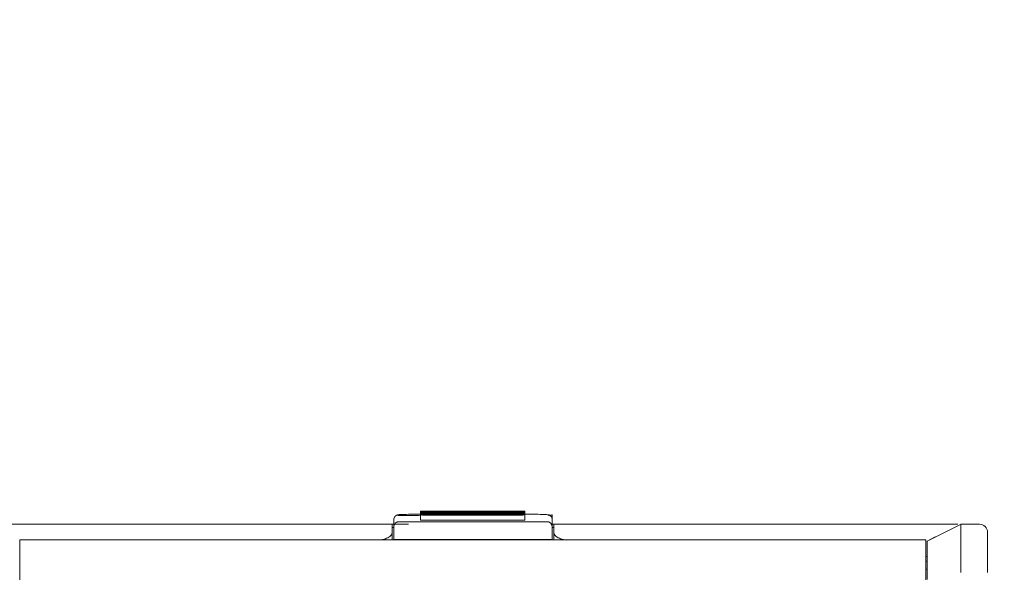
# Model space of a CAD drawing. Header units: millimetres. Extents: x -1114 to 1396, y -630 to 631.
# Tile 93 of 256: x -469 to -408, y -445 to -410. Entities that reach past the tile are written whole.
import ezdxf

# ---------------------------------------------------------------- set-up
doc = ezdxf.new("R2010")
doc.units = ezdxf.units.MM
doc.header["$MEASUREMENT"] = 0

msp = doc.modelspace()

# ---------------------------------------------------------------- linework, layer by layer
at = {"lineweight": 18}
for points, knots in [([(1038.9843, -629.7647), (1038.9843, -629.7647), (-1111.4882, -629.7647), (-1111.4882, -629.7647), (-1111.4882, -629.7647), (-1111.4882, -629.7647), (-1111.4882, 630.7883), (-1111.4882, 630.7883), (-1111.4882, 630.7883), (-1111.4882, 630.7883), (1038.9843, 630.7883), (1038.9843, 630.7883)], [0, 0, 0, 0, 0.3333333, 0.3333333, 0.3333333, 0.3333333, 0.6666667, 0.6666667, 0.6666667, 0.6666667, 1, 1, 1, 1]), ([(-445.2653, -441.1982), (-445.3393, -441.1983), (-445.4088, -441.1989), (-445.4755, -441.2002), (-445.4755, -441.2002), (-445.5501, -441.2016), (-445.6211, -441.2037), (-445.6822, -441.2067), (-445.6822, -441.2067), (-445.7463, -441.2098), (-445.7993, -441.2137), (-445.843, -441.2183), (-445.843, -441.2183), (-445.8684, -441.2209), (-445.8906, -441.2238), (-445.9203, -441.2309), (-445.9203, -441.2309), (-445.9348, -441.2344), (-445.9512, -441.239), (-445.9695, -441.2462), (-445.9695, -441.2462), (-445.987, -441.2531), (-446.0062, -441.2624), (-446.0246, -441.2741), (-446.0246, -441.2741), (-446.0481, -441.2891), (-446.0702, -441.3078), (-446.0894, -441.3295), (-446.0894, -441.3295), (-446.1114, -441.3545), (-446.1296, -441.3835), (-446.1423, -441.4141), (-446.1423, -441.4141), (-446.1572, -441.4501), (-446.1646, -441.4882), (-446.1653, -441.5296)], [0, 0, 0, 0, 0.1111111, 0.1111111, 0.1111111, 0.1111111, 0.2222222, 0.2222222, 0.2222222, 0.2222222, 0.3333333, 0.3333333, 0.3333333, 0.3333333, 0.4444444, 0.4444444, 0.4444444, 0.4444444, 0.5555556, 0.5555556, 0.5555556, 0.5555556, 0.6666667, 0.6666667, 0.6666667, 0.6666667, 0.7777778, 0.7777778, 0.7777778, 0.7777778, 0.8888889, 0.8888889, 0.8888889, 0.8888889, 1, 1, 1, 1]), ([(-445.9915, -441.2579), (-445.741, -441.2758), (-445.2855, -441.2821), (-444.8982, -441.2731), (-444.8982, -441.2731), (-444.5109, -441.264), (-444.297, -441.242), (-444.3847, -441.2203), (-444.3847, -441.2203), (-444.4725, -441.1986), (-444.838, -441.183), (-445.2622, -441.1829)], [0, 0, 0, 0, 0.3333333, 0.3333333, 0.3333333, 0.3333333, 0.6666667, 0.6666667, 0.6666667, 0.6666667, 1, 1, 1, 1]), ([(-444.3114, -441.0007), (-444.3645, -441.0007), (-444.4153, -441.0018), (-444.4529, -441.0038), (-444.4529, -441.0038), (-444.4904, -441.0057), (-444.5114, -441.0084), (-444.5114, -441.0112)], [0, 0, 0, 0, 0.5, 0.5, 0.5, 0.5, 1, 1, 1, 1]), ([(-444.5114, -441.0426), (-444.5114, -441.0453), (-444.4904, -441.048), (-444.4529, -441.05), (-444.4529, -441.05), (-444.4153, -441.0519), (-444.3645, -441.053), (-444.3114, -441.053)], [0, 0, 0, 0, 0.5, 0.5, 0.5, 0.5, 1, 1, 1, 1]), ([(-444.3114, -441.0954), (-444.3645, -441.0954), (-444.4153, -441.0965), (-444.4529, -441.0984), (-444.4529, -441.0984), (-444.4904, -441.1004), (-444.5114, -441.1031), (-444.5114, -441.1058)], [0, 0, 0, 0, 0.5, 0.5, 0.5, 0.5, 1, 1, 1, 1]), ([(-444.5114, -441.1373), (-444.5114, -441.14), (-444.4904, -441.1427), (-444.4529, -441.1447), (-444.4529, -441.1447), (-444.4153, -441.1466), (-444.3645, -441.1477), (-444.3114, -441.1477)], [0, 0, 0, 0, 0.5, 0.5, 0.5, 0.5, 1, 1, 1, 1]), ([(-444.3114, -441.1901), (-444.3645, -441.1901), (-444.4153, -441.1912), (-444.4529, -441.1931), (-444.4529, -441.1931), (-444.4904, -441.1951), (-444.5114, -441.1978), (-444.5114, -441.2005)], [0, 0, 0, 0, 0.5, 0.5, 0.5, 0.5, 1, 1, 1, 1]), ([(-444.5114, -441.2319), (-444.5114, -441.2347), (-444.4904, -441.2374), (-444.4529, -441.2394), (-444.4529, -441.2394), (-444.4153, -441.2413), (-444.3645, -441.2424), (-444.3114, -441.2424)], [0, 0, 0, 0, 0.5, 0.5, 0.5, 0.5, 1, 1, 1, 1]), ([(-444.5114, -441.5501), (-444.5114, -441.5529), (-444.4904, -441.5555), (-444.4529, -441.5575), (-444.4529, -441.5575), (-444.4153, -441.5595), (-444.3645, -441.5606), (-444.3114, -441.5606)], [0, 0, 0, 0, 0.5, 0.5, 0.5, 0.5, 1, 1, 1, 1]), ([(-438.0367, -441.0112), (-438.0367, -441.0084), (-438.0577, -441.0057), (-438.0952, -441.0038), (-438.0952, -441.0038), (-438.1327, -441.0018), (-438.1836, -441.0007), (-438.2367, -441.0007)], [0, 0, 0, 0, 0.5, 0.5, 0.5, 0.5, 1, 1, 1, 1]), ([(-438.2367, -441.053), (-438.1836, -441.053), (-438.1327, -441.0519), (-438.0952, -441.05), (-438.0952, -441.05), (-438.0577, -441.048), (-438.0367, -441.0453), (-438.0367, -441.0426)], [0, 0, 0, 0, 0.5, 0.5, 0.5, 0.5, 1, 1, 1, 1]), ([(-438.0367, -441.1058), (-438.0367, -441.1031), (-438.0577, -441.1004), (-438.0952, -441.0984), (-438.0952, -441.0984), (-438.1327, -441.0965), (-438.1836, -441.0954), (-438.2367, -441.0954)], [0, 0, 0, 0, 0.5, 0.5, 0.5, 0.5, 1, 1, 1, 1]), ([(-438.2367, -441.1477), (-438.1836, -441.1477), (-438.1327, -441.1466), (-438.0952, -441.1447), (-438.0952, -441.1447), (-438.0577, -441.1427), (-438.0367, -441.14), (-438.0367, -441.1373)], [0, 0, 0, 0, 0.5, 0.5, 0.5, 0.5, 1, 1, 1, 1]), ([(-438.0367, -441.2005), (-438.0367, -441.1978), (-438.0577, -441.1951), (-438.0952, -441.1931), (-438.0952, -441.1931), (-438.1327, -441.1912), (-438.1836, -441.1901), (-438.2367, -441.1901)], [0, 0, 0, 0, 0.5, 0.5, 0.5, 0.5, 1, 1, 1, 1]), ([(-438.2367, -441.2424), (-438.1836, -441.2424), (-438.1327, -441.2413), (-438.0952, -441.2394), (-438.0952, -441.2394), (-438.0577, -441.2374), (-438.0367, -441.2347), (-438.0367, -441.2319)], [0, 0, 0, 0, 0.5, 0.5, 0.5, 0.5, 1, 1, 1, 1]), ([(-438.2367, -441.5606), (-438.1836, -441.5606), (-438.1327, -441.5595), (-438.0952, -441.5575), (-438.0952, -441.5575), (-438.0577, -441.5555), (-438.0367, -441.5529), (-438.0367, -441.5501)], [0, 0, 0, 0, 0.5, 0.5, 0.5, 0.5, 1, 1, 1, 1]), ([(-436.3437, -441.5296), (-436.3442, -441.4908), (-436.3508, -441.4547), (-436.3642, -441.4204), (-436.3642, -441.4204), (-436.375, -441.3927), (-436.3901, -441.3662), (-436.4085, -441.3427), (-436.4085, -441.3427), (-436.4241, -441.3229), (-436.442, -441.3053), (-436.4615, -441.2902), (-436.4615, -441.2902), (-436.4784, -441.2772), (-436.4964, -441.2661), (-436.5141, -441.2574), (-436.5141, -441.2574), (-436.5293, -441.2499), (-436.5443, -441.2441), (-436.5577, -441.2396), (-436.5577, -441.2396), (-436.5706, -441.2354), (-436.5821, -441.2324), (-436.5926, -441.23), (-436.5926, -441.23), (-436.6082, -441.2265), (-436.6216, -441.2242), (-436.6353, -441.2222), (-436.6353, -441.2222), (-436.6794, -441.2158), (-436.7271, -441.212), (-436.7874, -441.2087), (-436.7874, -441.2087), (-436.8441, -441.2056), (-436.912, -441.203), (-436.9862, -441.2012), (-436.9862, -441.2012), (-437.0563, -441.1995), (-437.132, -441.1985), (-437.2078, -441.1983), (-437.2078, -441.1983), (-437.2197, -441.1982), (-437.2317, -441.1982), (-437.2437, -441.1982)], [0, 0, 0, 0, 0.0909091, 0.0909091, 0.0909091, 0.0909091, 0.1818182, 0.1818182, 0.1818182, 0.1818182, 0.2727273, 0.2727273, 0.2727273, 0.2727273, 0.3636364, 0.3636364, 0.3636364, 0.3636364, 0.4545455, 0.4545455, 0.4545455, 0.4545455, 0.5454545, 0.5454545, 0.5454545, 0.5454545, 0.6363636, 0.6363636, 0.6363636, 0.6363636, 0.7272727, 0.7272727, 0.7272727, 0.7272727, 0.8181818, 0.8181818, 0.8181818, 0.8181818, 0.9090909, 0.9090909, 0.9090909, 0.9090909, 1, 1, 1, 1]), ([(-471.1688, -441.8103), (-471.1651, -441.8103), (-471.1615, -441.8103), (-471.1578, -441.8103), (-471.1578, -441.8103), (-471.1047, -441.8103), (-471.0449, -441.8103), (-470.9784, -441.8103), (-470.9784, -441.8103), (-470.9451, -441.8103), (-470.91, -441.8103), (-470.8736, -441.8103), (-470.8736, -441.8103), (-470.8372, -441.8103), (-470.7994, -441.8103), (-470.7603, -441.8103), (-470.7603, -441.8103), (-470.6036, -441.8103), (-470.4249, -441.8103), (-470.2241, -441.8103), (-470.2241, -441.8103), (-470.1739, -441.8103), (-470.1223, -441.8103), (-470.0693, -441.8103), (-470.0693, -441.8103), (-470.0163, -441.8103), (-469.9623, -441.8103), (-469.9074, -441.8103), (-469.9074, -441.8103), (-469.7977, -441.8103), (-469.6842, -441.8103), (-469.5672, -441.8103), (-469.5672, -441.8103), (-469.4501, -441.8103), (-469.3295, -441.8103), (-469.2051, -441.8103), (-469.2051, -441.8103), (-469.1429, -441.8103), (-469.0798, -441.8103), (-469.0158, -441.8103), (-469.0158, -441.8103), (-468.9517, -441.8103), (-468.8865, -441.8103), (-468.8211, -441.8103), (-468.8211, -441.8103), (-468.6903, -441.8103), (-468.5581, -441.8103), (-468.4244, -441.8103), (-468.4244, -441.8103), (-468.2908, -441.8103), (-468.1557, -441.8103), (-468.0193, -441.8103), (-468.0193, -441.8103), (-467.9852, -441.8103), (-467.951, -441.8103), (-467.9167, -441.8103), (-467.9167, -441.8103), (-467.8824, -441.8103), (-467.848, -441.8103), (-467.8134, -441.8103), (-467.8134, -441.8103), (-467.7444, -441.8103), (-467.6749, -441.8103), (-467.6052, -441.8103), (-467.6052, -441.8103), (-467.5355, -441.8103), (-467.4657, -441.8103), (-467.396, -441.8103), (-467.396, -441.8103), (-467.3263, -441.8103), (-467.2565, -441.8103), (-467.1868, -441.8103), (-467.1868, -441.8103), (-467.117, -441.8103), (-467.0473, -441.8103), (-466.9776, -441.8103), (-466.9776, -441.8103), (-466.9078, -441.8103), (-466.8381, -441.8103), (-466.7683, -441.8103), (-466.7683, -441.8103), (-466.6289, -441.8103), (-466.4894, -441.8103), (-466.3499, -441.8103), (-466.3499, -441.8103), (-464.1183, -441.8103), (-461.8867, -441.8103), (-459.655, -441.8103), (-459.655, -441.8103), (-455.1918, -441.8103), (-450.7285, -441.8103), (-446.2653, -441.8103)], [0, 0, 0, 0, 0.0434783, 0.0434783, 0.0434783, 0.0434783, 0.0869565, 0.0869565, 0.0869565, 0.0869565, 0.1304348, 0.1304348, 0.1304348, 0.1304348, 0.173913, 0.173913, 0.173913, 0.173913, 0.2173913, 0.2173913, 0.2173913, 0.2173913, 0.2608696, 0.2608696, 0.2608696, 0.2608696, 0.3043478, 0.3043478, 0.3043478, 0.3043478, 0.3478261, 0.3478261, 0.3478261, 0.3478261, 0.3913043, 0.3913043, 0.3913043, 0.3913043, 0.4347826, 0.4347826, 0.4347826, 0.4347826, 0.4782609, 0.4782609, 0.4782609, 0.4782609, 0.5217391, 0.5217391, 0.5217391, 0.5217391, 0.5652174, 0.5652174, 0.5652174, 0.5652174, 0.6086957, 0.6086957, 0.6086957, 0.6086957, 0.6521739, 0.6521739, 0.6521739, 0.6521739, 0.6956522, 0.6956522, 0.6956522, 0.6956522, 0.7391304, 0.7391304, 0.7391304, 0.7391304, 0.7826087, 0.7826087, 0.7826087, 0.7826087, 0.826087, 0.826087, 0.826087, 0.826087, 0.8695652, 0.8695652, 0.8695652, 0.8695652, 0.9130435, 0.9130435, 0.9130435, 0.9130435, 0.9565217, 0.9565217, 0.9565217, 0.9565217, 1, 1, 1, 1]), ([(-445.8653, -441.6614), (-445.8758, -441.6618), (-445.8863, -441.6621), (-445.8966, -441.6632), (-445.8966, -441.6632), (-445.9072, -441.6644), (-445.9175, -441.6663), (-445.9274, -441.6686), (-445.9274, -441.6686), (-445.938, -441.6711), (-445.9481, -441.6741), (-445.9577, -441.6775), (-445.9577, -441.6775), (-445.9703, -441.682), (-445.982, -441.6872), (-445.9927, -441.6928), (-445.9927, -441.6928), (-446.0048, -441.6991), (-446.0157, -441.7058), (-446.0258, -441.7128), (-446.0258, -441.7128), (-446.0637, -441.7392), (-446.0896, -441.7696), (-446.1097, -441.8006), (-446.1097, -441.8006), (-446.1291, -441.8304), (-446.143, -441.8609), (-446.1514, -441.8916), (-446.1514, -441.8916), (-446.1604, -441.925), (-446.1628, -441.9587), (-446.1653, -441.9924)], [0, 0, 0, 0, 0.125, 0.125, 0.125, 0.125, 0.25, 0.25, 0.25, 0.25, 0.375, 0.375, 0.375, 0.375, 0.5, 0.5, 0.5, 0.5, 0.625, 0.625, 0.625, 0.625, 0.75, 0.75, 0.75, 0.75, 0.875, 0.875, 0.875, 0.875, 1, 1, 1, 1]), ([(-436.3437, -441.9924), (-436.3437, -441.9599), (-436.348, -441.9277), (-436.3568, -441.8958), (-436.3568, -441.8958), (-436.3612, -441.8799), (-436.3667, -441.8641), (-436.3736, -441.8484), (-436.3736, -441.8484), (-436.3805, -441.8327), (-436.3887, -441.8171), (-436.3985, -441.8017), (-436.3985, -441.8017), (-436.4035, -441.794), (-436.4088, -441.7863), (-436.4147, -441.7787), (-436.4147, -441.7787), (-436.4205, -441.771), (-436.4269, -441.7634), (-436.4338, -441.756), (-436.4338, -441.756), (-436.4407, -441.7485), (-436.4481, -441.7412), (-436.4563, -441.734), (-436.4563, -441.734), (-436.4644, -441.7269), (-436.4732, -441.7198), (-436.4827, -441.7131), (-436.4827, -441.7131), (-436.4922, -441.7065), (-436.5025, -441.7001), (-436.5138, -441.6941), (-436.5138, -441.6941), (-436.5194, -441.6911), (-436.5253, -441.6882), (-436.5315, -441.6854), (-436.5315, -441.6854), (-436.5377, -441.6827), (-436.5442, -441.6801), (-436.551, -441.6777), (-436.551, -441.6777), (-436.5577, -441.6752), (-436.5647, -441.673), (-436.572, -441.671), (-436.572, -441.671), (-436.5793, -441.6691), (-436.5869, -441.6673), (-436.5947, -441.6659), (-436.5947, -441.6659), (-436.6025, -441.6645), (-436.6105, -441.6634), (-436.6187, -441.6626), (-436.6187, -441.6626), (-436.6269, -441.6618), (-436.6353, -441.6614), (-436.6437, -441.6614)], [0, 0, 0, 0, 0.0714286, 0.0714286, 0.0714286, 0.0714286, 0.1428571, 0.1428571, 0.1428571, 0.1428571, 0.2142857, 0.2142857, 0.2142857, 0.2142857, 0.2857143, 0.2857143, 0.2857143, 0.2857143, 0.3571429, 0.3571429, 0.3571429, 0.3571429, 0.4285714, 0.4285714, 0.4285714, 0.4285714, 0.5, 0.5, 0.5, 0.5, 0.5714286, 0.5714286, 0.5714286, 0.5714286, 0.6428571, 0.6428571, 0.6428571, 0.6428571, 0.7142857, 0.7142857, 0.7142857, 0.7142857, 0.7857143, 0.7857143, 0.7857143, 0.7857143, 0.8571429, 0.8571429, 0.8571429, 0.8571429, 0.9285714, 0.9285714, 0.9285714, 0.9285714, 1, 1, 1, 1]), ([(-436.3437, -441.9924), (-436.3437, -442.2498), (-436.3437, -442.5071), (-436.3437, -442.7645), (-436.3437, -442.7645), (-436.3437, -442.7645), (-436.3437, -442.7646), (-436.3437, -442.7646)], [0, 0, 0, 0, 0.5, 0.5, 0.5, 0.5, 1, 1, 1, 1]), ([(-436.2437, -442.3103), (-436.2437, -442.3075), (-436.2437, -442.3047), (-436.2437, -442.3019), (-436.2437, -442.3019), (-436.2437, -442.1381), (-436.2437, -441.9742), (-436.2437, -441.8103)], [0, 0, 0, 0, 0.5, 0.5, 0.5, 0.5, 1, 1, 1, 1]), ([(-415.759, -441.8103), (-416.2415, -441.8103), (-416.7178, -441.8103), (-417.2038, -441.8103), (-417.2038, -441.8103), (-417.6595, -441.8103), (-418.1239, -441.8103), (-418.5625, -441.8103)], [0, 0, 0, 0, 0.5, 0.5, 0.5, 0.5, 1, 1, 1, 1]), ([(-411.1889, -441.8103), (-411.2274, -441.8103), (-411.2704, -441.8103), (-411.3182, -441.8103), (-411.3182, -441.8103), (-411.3659, -441.8103), (-411.4184, -441.8103), (-411.4758, -441.8103), (-411.4758, -441.8103), (-411.5332, -441.8103), (-411.5954, -441.8103), (-411.6623, -441.8103), (-411.6623, -441.8103), (-411.6958, -441.8103), (-411.7305, -441.8103), (-411.7664, -441.8103), (-411.7664, -441.8103), (-411.8023, -441.8103), (-411.8395, -441.8103), (-411.8777, -441.8103), (-411.8777, -441.8103), (-411.9539, -441.8103), (-412.0339, -441.8103), (-412.1176, -441.8103), (-412.1176, -441.8103), (-412.2013, -441.8103), (-412.2887, -441.8103), (-412.3797, -441.8103), (-412.3797, -441.8103), (-412.4707, -441.8103), (-412.5654, -441.8103), (-412.6638, -441.8103), (-412.6638, -441.8103), (-412.7129, -441.8103), (-412.7631, -441.8103), (-412.8142, -441.8103), (-412.8142, -441.8103), (-412.8652, -441.8103), (-412.9169, -441.8103), (-412.9692, -441.8103), (-412.9692, -441.8103), (-413.0736, -441.8103), (-413.1803, -441.8103), (-413.289, -441.8103), (-413.289, -441.8103), (-413.3978, -441.8103), (-413.5086, -441.8103), (-413.6216, -441.8103), (-413.6216, -441.8103), (-413.7345, -441.8103), (-413.8498, -441.8103), (-413.9671, -441.8103), (-413.9671, -441.8103), (-414.0258, -441.8103), (-414.0851, -441.8103), (-414.1443, -441.8103), (-414.1443, -441.8103), (-414.2036, -441.8103), (-414.2629, -441.8103), (-414.3223, -441.8103), (-414.3223, -441.8103), (-414.5598, -441.8103), (-414.7991, -441.8103), (-415.039, -441.8103), (-415.039, -441.8103), (-415.2788, -441.8103), (-415.5192, -441.8103), (-415.759, -441.8103)], [0, 0, 0, 0, 0.0588235, 0.0588235, 0.0588235, 0.0588235, 0.1176471, 0.1176471, 0.1176471, 0.1176471, 0.1764706, 0.1764706, 0.1764706, 0.1764706, 0.2352941, 0.2352941, 0.2352941, 0.2352941, 0.2941176, 0.2941176, 0.2941176, 0.2941176, 0.3529412, 0.3529412, 0.3529412, 0.3529412, 0.4117647, 0.4117647, 0.4117647, 0.4117647, 0.4705882, 0.4705882, 0.4705882, 0.4705882, 0.5294118, 0.5294118, 0.5294118, 0.5294118, 0.5882353, 0.5882353, 0.5882353, 0.5882353, 0.6470588, 0.6470588, 0.6470588, 0.6470588, 0.7058824, 0.7058824, 0.7058824, 0.7058824, 0.7647059, 0.7647059, 0.7647059, 0.7647059, 0.8235294, 0.8235294, 0.8235294, 0.8235294, 0.8823529, 0.8823529, 0.8823529, 0.8823529, 0.9411765, 0.9411765, 0.9411765, 0.9411765, 1, 1, 1, 1]), ([(-410.9823, -441.8103), (-410.9823, -441.8103), (-410.986, -441.8122), (-410.986, -441.8122), (-410.986, -441.8122), (-410.986, -441.8122), (-410.986, -441.8122), (-410.986, -441.8122), (-410.986, -441.8122), (-410.986, -441.8122), (-413.0845, -442.8608), (-413.0845, -442.8608)], [0, 0, 0, 0, 0.3333333, 0.3333333, 0.3333333, 0.3333333, 0.6666667, 0.6666667, 0.6666667, 0.6666667, 1, 1, 1, 1]), ([(-410.9901, -441.8103), (-410.9879, -441.8103), (-410.9884, -441.8132), (-410.9898, -441.8189), (-410.9898, -441.8189), (-410.9912, -441.8245), (-410.9935, -441.833), (-410.9952, -441.8442), (-410.9952, -441.8442), (-410.9969, -441.8554), (-410.998, -441.8694), (-410.9971, -441.8862), (-410.9971, -441.8862), (-410.9968, -441.8903), (-410.9964, -441.8947), (-410.996, -441.8992), (-410.996, -441.8992), (-410.9956, -441.9038), (-410.9952, -441.9085), (-410.9948, -441.9134), (-410.9948, -441.9134), (-410.9941, -441.9231), (-410.9934, -441.9336), (-410.9929, -441.9448), (-410.9929, -441.9448), (-410.9923, -441.9559), (-410.9918, -441.9678), (-410.9914, -441.9804), (-410.9914, -441.9804), (-410.991, -441.993), (-410.9907, -442.0062), (-410.9904, -442.0201), (-410.9904, -442.0201), (-410.9899, -442.0478), (-410.9897, -442.078), (-410.9896, -442.1107), (-410.9896, -442.1107), (-410.9894, -442.1761), (-410.99, -442.2513), (-410.9903, -442.3363), (-410.9903, -442.3363), (-410.9904, -442.3576), (-410.9905, -442.3795), (-410.9906, -442.402), (-410.9906, -442.402), (-410.9906, -442.4245), (-410.9907, -442.4477), (-410.9906, -442.4714), (-410.9906, -442.4714), (-410.9906, -442.5189), (-410.9904, -442.5683), (-410.9902, -442.6197), (-410.9902, -442.6197), (-410.9899, -442.7223), (-410.99, -442.8325), (-410.99, -442.9501), (-410.99, -442.9501), (-410.9901, -443.0089), (-410.9901, -443.0696), (-410.9901, -443.1322), (-410.9901, -443.1322), (-410.9901, -443.1635), (-410.9901, -443.1954), (-410.99, -443.2276), (-410.99, -443.2276), (-410.99, -443.2598), (-410.99, -443.2923), (-410.99, -443.3251), (-410.99, -443.3251), (-410.99, -443.4563), (-410.99, -443.5921), (-410.9902, -443.7325)], [0, 0, 0, 0, 0.0555556, 0.0555556, 0.0555556, 0.0555556, 0.1111111, 0.1111111, 0.1111111, 0.1111111, 0.1666667, 0.1666667, 0.1666667, 0.1666667, 0.2222222, 0.2222222, 0.2222222, 0.2222222, 0.2777778, 0.2777778, 0.2777778, 0.2777778, 0.3333333, 0.3333333, 0.3333333, 0.3333333, 0.3888889, 0.3888889, 0.3888889, 0.3888889, 0.4444444, 0.4444444, 0.4444444, 0.4444444, 0.5, 0.5, 0.5, 0.5, 0.5555556, 0.5555556, 0.5555556, 0.5555556, 0.6111111, 0.6111111, 0.6111111, 0.6111111, 0.6666667, 0.6666667, 0.6666667, 0.6666667, 0.7222222, 0.7222222, 0.7222222, 0.7222222, 0.7777778, 0.7777778, 0.7777778, 0.7777778, 0.8333333, 0.8333333, 0.8333333, 0.8333333, 0.8888889, 0.8888889, 0.8888889, 0.8888889, 0.9444444, 0.9444444, 0.9444444, 0.9444444, 1, 1, 1, 1]), ([(-410.9823, -441.8103), (-410.9792, -441.8103), (-410.9832, -441.8103), (-410.9868, -441.8103), (-410.9868, -441.8103), (-410.9904, -441.8103), (-410.9936, -441.8103), (-410.9901, -441.8103)], [0, 0, 0, 0, 0.5, 0.5, 0.5, 0.5, 1, 1, 1, 1]), ([(-409.3378, -442.3103), (-409.3378, -442.1777), (-409.3905, -442.0505), (-409.4842, -441.9568), (-409.4842, -441.9568), (-409.578, -441.863), (-409.7052, -441.8103), (-409.8378, -441.8103)], [0, 0, 0, 0, 0.5, 0.5, 0.5, 0.5, 1, 1, 1, 1]), ([(-446.993, -442.7916), (-446.9755, -442.7891), (-446.9581, -442.7863), (-446.941, -442.7834), (-446.941, -442.7834), (-446.9146, -442.7788), (-446.8888, -442.7738), (-446.8634, -442.7682), (-446.8634, -442.7682), (-446.8019, -442.7547), (-446.7435, -442.7383), (-446.6896, -442.7193), (-446.6896, -442.7193), (-446.6345, -442.6999), (-446.5841, -442.6779), (-446.5388, -442.654), (-446.5388, -442.654), (-446.4944, -442.6305), (-446.4549, -442.6052), (-446.421, -442.5785), (-446.421, -442.5785), (-446.3865, -442.5513), (-446.3579, -442.5226), (-446.3344, -442.4931), (-446.3344, -442.4931), (-446.3113, -442.4639), (-446.2932, -442.4338), (-446.2826, -442.4033), (-446.2826, -442.4033), (-446.2718, -442.3726), (-446.2685, -442.3415), (-446.2653, -442.3103)], [0, 0, 0, 0, 0.125, 0.125, 0.125, 0.125, 0.25, 0.25, 0.25, 0.25, 0.375, 0.375, 0.375, 0.375, 0.5, 0.5, 0.5, 0.5, 0.625, 0.625, 0.625, 0.625, 0.75, 0.75, 0.75, 0.75, 0.875, 0.875, 0.875, 0.875, 1, 1, 1, 1]), ([(-436.2437, -442.3103), (-436.2437, -442.3416), (-436.2379, -442.3725), (-436.2264, -442.4029), (-436.2264, -442.4029), (-436.2207, -442.4181), (-436.2135, -442.4332), (-436.2049, -442.4482), (-436.2049, -442.4482), (-436.1963, -442.4632), (-436.1862, -442.4781), (-436.1747, -442.4929), (-436.1747, -442.4929), (-436.1515, -442.5224), (-436.123, -442.5506), (-436.0891, -442.5774), (-436.0891, -442.5774), (-436.0721, -442.5908), (-436.0538, -442.6039), (-436.0341, -442.6166), (-436.0341, -442.6166), (-436.0144, -442.6293), (-435.9933, -442.6417), (-435.9707, -442.6537), (-435.9707, -442.6537), (-435.9255, -442.6776), (-435.8759, -442.6991), (-435.822, -442.7183), (-435.822, -442.7183), (-435.795, -442.7278), (-435.7669, -442.7368), (-435.7376, -442.7451), (-435.7376, -442.7451), (-435.723, -442.7492), (-435.708, -442.7532), (-435.6928, -442.7571), (-435.6928, -442.7571), (-435.6776, -442.7609), (-435.662, -442.7646), (-435.6464, -442.768), (-435.6464, -442.768), (-435.5946, -442.7794), (-435.5413, -442.7885), (-435.4864, -442.7954)], [0, 0, 0, 0, 0.0909091, 0.0909091, 0.0909091, 0.0909091, 0.1818182, 0.1818182, 0.1818182, 0.1818182, 0.2727273, 0.2727273, 0.2727273, 0.2727273, 0.3636364, 0.3636364, 0.3636364, 0.3636364, 0.4545455, 0.4545455, 0.4545455, 0.4545455, 0.5454545, 0.5454545, 0.5454545, 0.5454545, 0.6363636, 0.6363636, 0.6363636, 0.6363636, 0.7272727, 0.7272727, 0.7272727, 0.7272727, 0.8181818, 0.8181818, 0.8181818, 0.8181818, 0.9090909, 0.9090909, 0.9090909, 0.9090909, 1, 1, 1, 1]), ([(-413.0845, -445.2488), (-413.0845, -445.1069), (-413.0845, -444.9645), (-413.0845, -444.8227), (-413.0845, -444.8227), (-413.0845, -444.7873), (-413.0845, -444.7518), (-413.0845, -444.7165), (-413.0845, -444.7165), (-413.0845, -444.6811), (-413.0845, -444.6458), (-413.0845, -444.6105), (-413.0845, -444.6105), (-413.0845, -444.54), (-413.0845, -444.4696), (-413.0845, -444.3995), (-413.0845, -444.3995), (-413.0845, -444.3645), (-413.0845, -444.3294), (-413.0845, -444.2947), (-413.0845, -444.2947), (-413.0845, -444.2601), (-413.0845, -444.2259), (-413.0845, -444.192), (-413.0845, -444.192), (-413.0845, -444.1243), (-413.0845, -444.0582), (-413.0845, -443.9936), (-413.0845, -443.9936), (-413.0845, -443.9291), (-413.0845, -443.8661), (-413.0845, -443.8046), (-413.0845, -443.8046), (-413.0845, -443.7893), (-413.0845, -443.774), (-413.0845, -443.7589), (-413.0845, -443.7589), (-413.0845, -443.7437), (-413.0845, -443.7286), (-413.0845, -443.7138), (-413.0845, -443.7138), (-413.0845, -443.684), (-413.0845, -443.6549), (-413.0845, -443.6265), (-413.0845, -443.6265), (-413.0845, -443.5696), (-413.0845, -443.5154), (-413.0845, -443.4638), (-413.0845, -443.4638), (-413.0845, -443.4122), (-413.0845, -443.3632), (-413.0845, -443.3169), (-413.0845, -443.3169), (-413.0845, -443.2938), (-413.0845, -443.2713), (-413.0845, -443.2495), (-413.0845, -443.2495), (-413.0845, -443.2278), (-413.0845, -443.207), (-413.0845, -443.1871), (-413.0845, -443.1871), (-413.0845, -443.1472), (-413.0845, -443.1107), (-413.0845, -443.0775), (-413.0845, -443.0775), (-413.0845, -443.0444), (-413.0845, -443.0147), (-413.0845, -442.9884), (-413.0845, -442.9884), (-413.0845, -442.9753), (-413.0845, -442.9631), (-413.0845, -442.9518), (-413.0845, -442.9518), (-413.0845, -442.9405), (-413.0845, -442.9302), (-413.0845, -442.9209), (-413.0845, -442.9209), (-413.0845, -442.9024), (-413.0845, -442.888), (-413.0845, -442.8779), (-413.0845, -442.8779), (-413.0845, -442.8678), (-413.0845, -442.862), (-413.0845, -442.8608)], [0, 0, 0, 0, 0.047619, 0.047619, 0.047619, 0.047619, 0.0952381, 0.0952381, 0.0952381, 0.0952381, 0.1428571, 0.1428571, 0.1428571, 0.1428571, 0.1904762, 0.1904762, 0.1904762, 0.1904762, 0.2380952, 0.2380952, 0.2380952, 0.2380952, 0.2857143, 0.2857143, 0.2857143, 0.2857143, 0.3333333, 0.3333333, 0.3333333, 0.3333333, 0.3809524, 0.3809524, 0.3809524, 0.3809524, 0.4285714, 0.4285714, 0.4285714, 0.4285714, 0.4761905, 0.4761905, 0.4761905, 0.4761905, 0.5238095, 0.5238095, 0.5238095, 0.5238095, 0.5714286, 0.5714286, 0.5714286, 0.5714286, 0.6190476, 0.6190476, 0.6190476, 0.6190476, 0.6666667, 0.6666667, 0.6666667, 0.6666667, 0.7142857, 0.7142857, 0.7142857, 0.7142857, 0.7619048, 0.7619048, 0.7619048, 0.7619048, 0.8095238, 0.8095238, 0.8095238, 0.8095238, 0.8571429, 0.8571429, 0.8571429, 0.8571429, 0.9047619, 0.9047619, 0.9047619, 0.9047619, 0.952381, 0.952381, 0.952381, 0.952381, 1, 1, 1, 1]), ([(-410.9902, -443.7325), (-410.9903, -443.8451), (-410.9899, -443.9602), (-410.9899, -444.0772), (-410.9899, -444.0772), (-410.9899, -444.1942), (-410.9902, -444.3129), (-410.9917, -444.4324)], [0, 0, 0, 0, 0.5, 0.5, 0.5, 0.5, 1, 1, 1, 1]), ([(-410.9917, -444.4324), (-410.9925, -444.4951), (-410.9917, -444.558), (-410.9907, -444.621), (-410.9907, -444.621), (-410.9898, -444.6841), (-410.9888, -444.7473), (-410.9898, -444.8103)], [0, 0, 0, 0, 0.5, 0.5, 0.5, 0.5, 1, 1, 1, 1])]:
    msp.add_open_spline(points, degree=3, knots=knots, dxfattribs=at)
for points in [[(-446.1653, -441.9903), (-446.1653, -441.9903), (-446.1653, -441.5296), (-446.1653, -441.5296)], [(-446.1653, -441.9924), (-446.1653, -441.9924), (-446.1653, -441.5296), (-446.1653, -441.5296)], [(-444.5114, -441.1982), (-444.5114, -441.1982), (-445.2653, -441.1982), (-445.2653, -441.1982)], [(-445.2653, -441.1982), (-445.2653, -441.1982), (-445.2653, -441.1986), (-445.2653, -441.1986)], [(-445.2622, -441.1829), (-445.2622, -441.1829), (-444.5083, -441.1829), (-444.5083, -441.1829)], [(-444.5114, -441.0426), (-444.5114, -441.0426), (-444.5114, -441.0112), (-444.5114, -441.0112)], [(-444.5114, -441.0426), (-444.5114, -441.0426), (-444.5114, -441.1059), (-444.5114, -441.1059)], [(-444.5114, -441.1059), (-444.5114, -441.1059), (-444.5114, -441.0427), (-444.5114, -441.0427)], [(-444.5114, -441.1373), (-444.5114, -441.1373), (-444.5114, -441.1058), (-444.5114, -441.1058)], [(-444.5114, -441.1373), (-444.5114, -441.1373), (-444.5114, -441.2005), (-444.5114, -441.2005)], [(-444.5114, -441.2006), (-444.5114, -441.2006), (-444.5114, -441.1374), (-444.5114, -441.1374)], [(-444.5114, -441.2319), (-444.5114, -441.2319), (-444.5114, -441.2005), (-444.5114, -441.2005)], [(-444.5114, -441.2319), (-444.5114, -441.2319), (-444.5114, -441.5501), (-444.5114, -441.5501)], [(-444.5114, -441.3912), (-444.5114, -441.3912), (-444.5114, -441.2321), (-444.5114, -441.2321)], [(-444.5114, -441.5502), (-444.5114, -441.5502), (-444.5114, -441.3912), (-444.5114, -441.3912)], [(-444.3114, -441.0007), (-444.3114, -441.0007), (-438.2367, -441.0007), (-438.2367, -441.0007)], [(-438.2367, -441.053), (-438.2367, -441.053), (-444.3114, -441.053), (-444.3114, -441.053)], [(-444.3114, -441.0954), (-444.3114, -441.0954), (-438.2367, -441.0954), (-438.2367, -441.0954)], [(-438.2367, -441.1477), (-438.2367, -441.1477), (-444.3114, -441.1477), (-444.3114, -441.1477)], [(-444.3114, -441.1901), (-444.3114, -441.1901), (-438.2367, -441.1901), (-438.2367, -441.1901)], [(-438.2367, -441.2424), (-438.2367, -441.2424), (-444.3114, -441.2424), (-444.3114, -441.2424)], [(-438.0367, -441.0112), (-438.0367, -441.0112), (-438.0367, -441.0426), (-438.0367, -441.0426)], [(-438.0367, -441.0426), (-438.0367, -441.0426), (-438.0367, -441.1058), (-438.0367, -441.1058)], [(-438.0367, -441.0427), (-438.0367, -441.0427), (-438.0367, -441.1059), (-438.0367, -441.1059)], [(-438.0367, -441.1058), (-438.0367, -441.1058), (-438.0367, -441.1373), (-438.0367, -441.1373)], [(-438.0367, -441.1373), (-438.0367, -441.1373), (-438.0367, -441.2006), (-438.0367, -441.2006)], [(-437.2437, -441.1982), (-437.2437, -441.1982), (-438.0367, -441.1982), (-438.0367, -441.1982)], [(-438.0367, -441.2005), (-438.0367, -441.2005), (-438.0367, -441.2319), (-438.0367, -441.2319)], [(-438.0367, -441.2319), (-438.0367, -441.2319), (-438.0367, -441.5501), (-438.0367, -441.5501)], [(-438.0337, -441.1829), (-438.0337, -441.1829), (-437.2406, -441.1829), (-437.2406, -441.1829)], [(-437.2407, -441.1829), (-437.2407, -441.1829), (-437.2438, -441.1829), (-437.2438, -441.1829)], [(-437.2437, -441.1982), (-437.2437, -441.1982), (-437.2437, -441.1986), (-437.2437, -441.1986)], [(-436.6032, -441.2631), (-436.4383, -441.2544), (-436.3452, -441.2426), (-436.3437, -441.2303)], [(-436.3437, -441.2303), (-436.3437, -441.2303), (-436.3437, -441.9885), (-436.3437, -441.9885)], [(-436.3437, -441.5296), (-436.3437, -441.5296), (-436.3437, -441.9924), (-436.3437, -441.9924)], [(-446.2653, -441.8103), (-446.2653, -441.8103), (-446.1653, -441.8103), (-446.1653, -441.8103)], [(-446.2653, -442.3103), (-446.2653, -442.1436), (-446.2653, -441.977), (-446.2653, -441.8103)], [(-446.2653, -442.0103), (-446.2653, -442.0103), (-446.171, -442.0103), (-446.171, -442.0103)], [(-446.1653, -442.7646), (-446.1653, -442.5072), (-446.1653, -442.2498), (-446.1653, -441.9924)], [(-446.1273, -441.8103), (-446.1273, -441.8103), (-445.2653, -441.8103), (-445.2653, -441.8103)], [(-436.6437, -441.6614), (-436.6437, -441.6614), (-445.8653, -441.6614), (-445.8653, -441.6614)], [(-444.3114, -441.5606), (-444.3114, -441.5606), (-438.2367, -441.5606), (-438.2367, -441.5606)], [(-436.3437, -441.8103), (-436.3437, -441.8103), (-436.2437, -441.8103), (-436.2437, -441.8103)], [(-436.3347, -442.0103), (-436.3347, -442.0103), (-436.2437, -442.0103), (-436.2437, -442.0103)], [(-436.2437, -441.8103), (-436.2437, -441.8103), (-418.5625, -441.8103), (-418.5625, -441.8103)], [(-410.9709, -441.8004), (-410.9709, -441.8004), (-412.6751, -442.6536), (-412.6751, -442.6536)], [(-411.1889, -441.8103), (-411.1851, -441.8103), (-411.1814, -441.8103), (-411.1778, -441.8103)], [(-410.9901, -441.8103), (-410.9901, -441.8103), (-409.8378, -441.8103), (-409.8378, -441.8103)], [(-410.9898, -441.8103), (-410.9898, -441.8103), (-409.8378, -441.8103), (-409.8378, -441.8103)], [(-446.2653, -442.3103), (-446.2653, -442.3103), (-446.2653, -442.7887), (-446.2653, -442.7887)], [(-446.1653, -442.7862), (-446.1653, -442.7862), (-446.1653, -442.7646), (-446.1653, -442.7646)], [(-436.3437, -442.7646), (-436.3437, -442.7646), (-446.1653, -442.7646), (-446.1653, -442.7646)], [(-436.3437, -442.7862), (-436.3437, -442.7862), (-436.3437, -442.7646), (-436.3437, -442.7646)], [(-436.2437, -442.7887), (-436.2437, -442.7887), (-436.2437, -442.3103), (-436.2437, -442.3103)], [(-412.5922, -442.6036), (-412.5922, -442.6036), (-413.0846, -442.8576), (-413.0846, -442.8576)], [(-412.6765, -442.6543), (-412.6765, -442.6543), (-412.6734, -442.6527), (-412.6734, -442.6527)], [(-409.3378, -442.3103), (-409.3378, -442.3103), (-409.3378, -444.8103), (-409.3378, -444.8103)], [(-469.368, -442.7887), (-469.368, -442.7887), (-413.1625, -442.7887), (-413.1625, -442.7887)], [(-413.1625, -442.7887), (-413.1625, -442.7887), (-469.368, -442.7887), (-469.368, -442.7887)], [(-469.368, -444.7887), (-469.368, -444.7887), (-469.368, -442.7887), (-469.368, -442.7887)], [(-446.1653, -442.7887), (-446.1653, -442.7887), (-446.1653, -442.7862), (-446.1653, -442.7862)], [(-446.1653, -442.7862), (-446.1653, -442.7862), (-436.3437, -442.7862), (-436.3437, -442.7862)], [(-436.3437, -442.7862), (-436.3437, -442.7862), (-436.3437, -442.7887), (-436.3437, -442.7887)], [(-413.1625, -442.7887), (-413.1625, -442.7887), (-413.1625, -444.7887), (-413.1625, -444.7887)], [(-413.1625, -443.8103), (-413.1625, -443.8103), (-413.0845, -443.8103), (-413.0845, -443.8103)], [(-413.0848, -444.1103), (-413.0848, -444.1103), (-413.1625, -444.1103), (-413.1625, -444.1103)], [(-469.368, -494.7887), (-469.368, -494.7887), (-469.368, -444.7887), (-469.368, -444.7887)], [(-413.0846, -444.6103), (-413.0846, -444.6103), (-413.1628, -444.6103), (-413.1628, -444.6103)], [(-413.1625, -444.7887), (-413.1625, -444.7887), (-413.1625, -494.7887), (-413.1625, -494.7887)]]:
    msp.add_open_spline(points, degree=3, dxfattribs=at)

doc.saveas('drawing.dxf')
